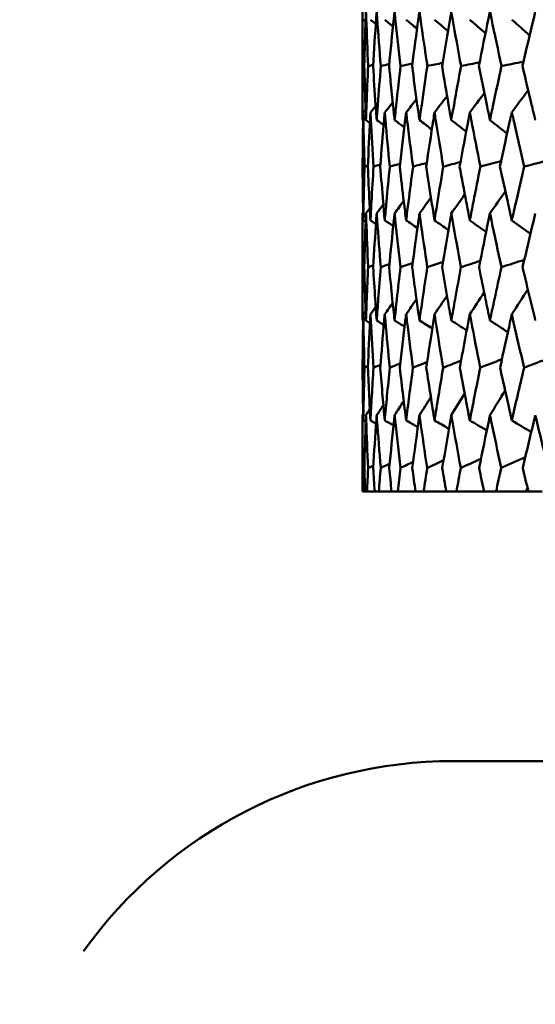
# Model space of a CAD drawing. Header units: millimetres. Extents: x 622 to 2742, y 42 to 2031.
# Tile 47 of 85: x 849 to 855, y 270 to 281. Entities that reach past the tile are written whole.
import ezdxf

# ---------------------------------------------------------------- set-up
doc = ezdxf.new("R2010")
doc.units = ezdxf.units.MM
doc.header["$LTSCALE"] = 10
doc.layers.add('Widoczne (ISO)', color=7, linetype='Continuous', lineweight=50)

msp = doc.modelspace()

# ---------------------------------------------------------------- linework, layer by layer
at = {"layer": 'Widoczne (ISO)'}
for p, q in [((852.824, 279.469), (852.824, 280.663)), ((852.845, 280.069), (852.827, 280.065)), ((852.824, 277.263), (852.824, 278.442)), ((852.824, 275.38), (852.824, 276.22)), ((852.824, 275.38), (852.825, 275.38)), ((852.853, 275.38), (852.825, 275.38)), ((852.853, 275.38), (852.876, 275.38)), ((852.96, 275.38), (852.876, 275.38)), ((852.96, 275.38), (853.005, 275.38)), ((853.146, 275.38), (853.005, 275.38)), ((853.146, 275.38), (853.213, 275.38)), ((853.409, 275.38), (853.213, 275.38)), ((853.409, 275.38), (853.498, 275.38)), ((853.748, 275.38), (853.498, 275.38)), ((853.748, 275.38), (853.86, 275.38)), ((854.163, 275.38), (853.86, 275.38)), ((854.163, 275.38), (854.296, 275.38)), ((854.622, 275.38), (854.296, 275.38)), ((854.652, 275.38), (854.622, 275.38)), ((854.652, 275.38), (854.805, 275.38)), ((891.824, 272.412), (853.825, 272.412))]:
    msp.add_line(p, q, dxfattribs=at)
msp.add_circle((872.824, 312.412), 50, dxfattribs=at)
msp.add_arc((853.824, 267.412), 5, 90, 144.4561, dxfattribs=at)
for points, knots in [([(852.827, 280.065), (852.825, 280.239), (852.825, 280.413), (852.824, 280.612), (852.824, 280.638), (852.824, 280.663)], [0.01556037, 0.01556037, 0.01556037, 0.01556037, 0.07555527, 0.07555527, 0.08428623, 0.08428623, 0.08428623, 0.08428623]), ([(852.864, 280.663), (852.863, 280.638), (852.862, 280.612), (852.855, 280.413), (852.85, 280.239), (852.845, 280.065)], [0.06686277, 0.06686277, 0.06686277, 0.06686277, 0.07557848, 0.07557848, 0.13558897, 0.13558897, 0.13558897, 0.13558897]), ([(852.888, 280.065), (852.88, 280.239), (852.873, 280.413), (852.866, 280.612), (852.865, 280.638), (852.864, 280.663)], [0.01556037, 0.01556037, 0.01556037, 0.01556037, 0.07555527, 0.07555527, 0.08428623, 0.08428623, 0.08428623, 0.08428623]), ([(852.982, 280.663), (852.98, 280.638), (852.978, 280.612), (852.964, 280.413), (852.953, 280.239), (852.942, 280.065)], [0.06686277, 0.06686277, 0.06686277, 0.06686277, 0.07557848, 0.07557848, 0.13558897, 0.13558897, 0.13558897, 0.13558897]), ([(853.027, 280.065), (853.013, 280.239), (853, 280.413), (852.986, 280.612), (852.984, 280.638), (852.982, 280.663)], [0.01556037, 0.01556037, 0.01556037, 0.01556037, 0.07555527, 0.07555527, 0.08428623, 0.08428623, 0.08428623, 0.08428623]), ([(853.179, 280.663), (853.176, 280.638), (853.173, 280.612), (853.152, 280.413), (853.135, 280.239), (853.118, 280.065)], [0.06686277, 0.06686277, 0.06686277, 0.06686277, 0.07557848, 0.07557848, 0.13558897, 0.13558897, 0.13558897, 0.13558897]), ([(853.245, 280.065), (853.225, 280.239), (853.205, 280.413), (853.184, 280.612), (853.181, 280.638), (853.179, 280.663)], [0.01556037, 0.01556037, 0.01556037, 0.01556037, 0.07555527, 0.07555527, 0.08428623, 0.08428623, 0.08428623, 0.08428623]), ([(853.453, 280.663), (853.449, 280.638), (853.445, 280.612), (853.418, 280.413), (853.394, 280.239), (853.371, 280.065)], [0.06686277, 0.06686277, 0.06686277, 0.06686277, 0.07557848, 0.07557848, 0.13558897, 0.13558897, 0.13558897, 0.13558897]), ([(853.54, 280.065), (853.513, 280.239), (853.488, 280.413), (853.46, 280.612), (853.456, 280.638), (853.453, 280.663)], [0.01556037, 0.01556037, 0.01556037, 0.01556037, 0.07555527, 0.07555527, 0.08428623, 0.08428623, 0.08428623, 0.08428623]), ([(853.803, 280.663), (853.799, 280.638), (853.794, 280.612), (853.76, 280.413), (853.73, 280.239), (853.701, 280.065)], [0.06686277, 0.06686277, 0.06686277, 0.06686277, 0.07557848, 0.07557848, 0.13558897, 0.13558897, 0.13558897, 0.13558897]), ([(853.911, 280.065), (853.878, 280.239), (853.847, 280.413), (853.812, 280.612), (853.808, 280.638), (853.803, 280.663)], [0.01556037, 0.01556037, 0.01556037, 0.01556037, 0.07555527, 0.07555527, 0.08428623, 0.08428623, 0.08428623, 0.08428623]), ([(854.229, 280.663), (854.223, 280.638), (854.218, 280.612), (854.177, 280.413), (854.141, 280.239), (854.107, 280.065)], [0.06686277, 0.06686277, 0.06686277, 0.06686277, 0.07557848, 0.07557848, 0.13558897, 0.13558897, 0.13558897, 0.13558897]), ([(854.356, 280.065), (854.318, 280.239), (854.281, 280.413), (854.239, 280.612), (854.234, 280.638), (854.229, 280.663)], [0.01556037, 0.01556037, 0.01556037, 0.01556037, 0.07555527, 0.07555527, 0.08428623, 0.08428623, 0.08428623, 0.08428623]), ([(854.728, 280.663), (854.722, 280.638), (854.716, 280.612), (854.668, 280.413), (854.627, 280.239), (854.586, 280.065)], [0.06686277, 0.06686277, 0.06686277, 0.06686277, 0.07557848, 0.07557848, 0.13558897, 0.13558897, 0.13558897, 0.13558897]), ([(852.824, 279.469), (852.824, 279.526), (852.824, 279.582), (852.825, 279.781), (852.826, 279.923), (852.827, 280.065)], [0.04208868, 0.04208868, 0.04208868, 0.04208868, 0.06158988, 0.06158988, 0.11059803, 0.11059803, 0.11059803, 0.11059803]), ([(852.845, 280.065), (852.849, 279.923), (852.853, 279.781), (852.86, 279.582), (852.862, 279.526), (852.864, 279.469)], [0.01259731, 0.01259731, 0.01259731, 0.01259731, 0.06159863, 0.06159863, 0.08110666, 0.08110666, 0.08110666, 0.08110666]), ([(852.864, 279.469), (852.866, 279.526), (852.868, 279.582), (852.875, 279.781), (852.881, 279.923), (852.888, 280.065)], [0.04208868, 0.04208868, 0.04208868, 0.04208868, 0.06158988, 0.06158988, 0.11059803, 0.11059803, 0.11059803, 0.11059803]), ([(852.942, 280.065), (852.951, 279.923), (852.96, 279.781), (852.974, 279.582), (852.978, 279.526), (852.982, 279.469)], [0.01259731, 0.01259731, 0.01259731, 0.01259731, 0.06159863, 0.06159863, 0.08110666, 0.08110666, 0.08110666, 0.08110666]), ([(852.982, 279.469), (852.986, 279.526), (852.99, 279.582), (853.005, 279.781), (853.016, 279.923), (853.027, 280.065)], [0.04208868, 0.04208868, 0.04208868, 0.04208868, 0.06158988, 0.06158988, 0.11059803, 0.11059803, 0.11059803, 0.11059803]), ([(853.118, 280.065), (853.132, 279.923), (853.146, 279.781), (853.167, 279.582), (853.172, 279.526), (853.179, 279.469)], [0.01259731, 0.01259731, 0.01259731, 0.01259731, 0.06159863, 0.06159863, 0.08110666, 0.08110666, 0.08110666, 0.08110666]), ([(853.179, 279.469), (853.185, 279.526), (853.191, 279.582), (853.212, 279.781), (853.228, 279.923), (853.245, 280.065)], [0.04208868, 0.04208868, 0.04208868, 0.04208868, 0.06158988, 0.06158988, 0.11059803, 0.11059803, 0.11059803, 0.11059803]), ([(853.371, 280.065), (853.39, 279.923), (853.409, 279.781), (853.437, 279.582), (853.445, 279.526), (853.453, 279.469)], [0.01259731, 0.01259731, 0.01259731, 0.01259731, 0.06159863, 0.06159863, 0.08110666, 0.08110666, 0.08110666, 0.08110666]), ([(853.453, 279.469), (853.461, 279.526), (853.469, 279.582), (853.497, 279.781), (853.518, 279.923), (853.54, 280.065)], [0.04208868, 0.04208868, 0.04208868, 0.04208868, 0.06158988, 0.06158988, 0.11059803, 0.11059803, 0.11059803, 0.11059803]), ([(853.701, 280.065), (853.725, 279.923), (853.749, 279.781), (853.783, 279.582), (853.793, 279.526), (853.803, 279.469)], [0.01259731, 0.01259731, 0.01259731, 0.01259731, 0.06159863, 0.06159863, 0.08110666, 0.08110666, 0.08110666, 0.08110666]), ([(853.803, 279.469), (853.813, 279.526), (853.823, 279.582), (853.858, 279.781), (853.884, 279.923), (853.911, 280.065)], [0.04208868, 0.04208868, 0.04208868, 0.04208868, 0.06158988, 0.06158988, 0.11059803, 0.11059803, 0.11059803, 0.11059803]), ([(854.107, 280.065), (854.135, 279.923), (854.164, 279.781), (854.205, 279.582), (854.217, 279.526), (854.229, 279.469)], [0.01259731, 0.01259731, 0.01259731, 0.01259731, 0.06159863, 0.06159863, 0.08110666, 0.08110666, 0.08110666, 0.08110666]), ([(854.229, 279.469), (854.241, 279.526), (854.252, 279.582), (854.295, 279.781), (854.325, 279.923), (854.356, 280.065)], [0.04208868, 0.04208868, 0.04208868, 0.04208868, 0.06158988, 0.06158988, 0.11059803, 0.11059803, 0.11059803, 0.11059803]), ([(854.586, 280.065), (854.619, 279.923), (854.653, 279.781), (854.7, 279.582), (854.714, 279.526), (854.728, 279.469)], [0.01259731, 0.01259731, 0.01259731, 0.01259731, 0.06159863, 0.06159863, 0.08110666, 0.08110666, 0.08110666, 0.08110666]), ([(852.834, 279.553), (852.834, 279.528), (852.833, 279.502), (852.83, 279.304), (852.828, 279.13), (852.826, 278.957)], [0.07138254, 0.07138254, 0.07138254, 0.07138254, 0.08018544, 0.08018544, 0.13983561, 0.13983561, 0.13983561, 0.13983561]), ([(852.848, 278.957), (852.843, 279.13), (852.839, 279.303), (852.835, 279.502), (852.835, 279.528), (852.834, 279.553)], [0.02053386, 0.02053386, 0.02053386, 0.02053386, 0.08016461, 0.08016461, 0.08898694, 0.08898694, 0.08898694, 0.08898694]), ([(852.913, 279.553), (852.912, 279.528), (852.91, 279.502), (852.9, 279.304), (852.892, 279.13), (852.884, 278.957)], [0.07138254, 0.07138254, 0.07138254, 0.07138254, 0.08018544, 0.08018544, 0.13983561, 0.13983561, 0.13983561, 0.13983561]), ([(852.948, 278.957), (852.937, 279.13), (852.927, 279.303), (852.916, 279.502), (852.914, 279.528), (852.913, 279.553)], [0.02053386, 0.02053386, 0.02053386, 0.02053386, 0.08016461, 0.08016461, 0.08898694, 0.08898694, 0.08898694, 0.08898694]), ([(853.07, 279.553), (853.068, 279.528), (853.066, 279.502), (853.049, 279.304), (853.034, 279.13), (853.021, 278.957)], [0.07138254, 0.07138254, 0.07138254, 0.07138254, 0.08018544, 0.08018544, 0.13983561, 0.13983561, 0.13983561, 0.13983561]), ([(853.126, 278.957), (853.109, 279.13), (853.093, 279.303), (853.075, 279.502), (853.073, 279.528), (853.07, 279.553)], [0.02053386, 0.02053386, 0.02053386, 0.02053386, 0.08016461, 0.08016461, 0.08898694, 0.08898694, 0.08898694, 0.08898694]), ([(853.306, 279.553), (853.303, 279.528), (853.3, 279.502), (853.275, 279.304), (853.255, 279.13), (853.235, 278.957)], [0.07138254, 0.07138254, 0.07138254, 0.07138254, 0.08018544, 0.08018544, 0.13983561, 0.13983561, 0.13983561, 0.13983561]), ([(853.382, 278.957), (853.359, 279.13), (853.337, 279.303), (853.312, 279.502), (853.309, 279.528), (853.306, 279.553)], [0.02053386, 0.02053386, 0.02053386, 0.02053386, 0.08016461, 0.08016461, 0.08898694, 0.08898694, 0.08898694, 0.08898694]), ([(853.618, 279.553), (853.614, 279.528), (853.61, 279.502), (853.579, 279.304), (853.553, 279.13), (853.527, 278.957)], [0.07138254, 0.07138254, 0.07138254, 0.07138254, 0.08018544, 0.08018544, 0.13983561, 0.13983561, 0.13983561, 0.13983561]), ([(853.715, 278.957), (853.686, 279.13), (853.658, 279.303), (853.626, 279.502), (853.622, 279.528), (853.618, 279.553)], [0.02053386, 0.02053386, 0.02053386, 0.02053386, 0.08016461, 0.08016461, 0.08898694, 0.08898694, 0.08898694, 0.08898694]), ([(854.007, 279.553), (854.002, 279.528), (853.997, 279.502), (853.959, 279.304), (853.927, 279.13), (853.895, 278.957)], [0.07138254, 0.07138254, 0.07138254, 0.07138254, 0.08018544, 0.08018544, 0.13983561, 0.13983561, 0.13983561, 0.13983561]), ([(854.123, 278.957), (854.089, 279.13), (854.055, 279.303), (854.016, 279.502), (854.012, 279.528), (854.007, 279.553)], [0.02053386, 0.02053386, 0.02053386, 0.02053386, 0.08016461, 0.08016461, 0.08898694, 0.08898694, 0.08898694, 0.08898694]), ([(854.469, 279.553), (854.463, 279.528), (854.458, 279.502), (854.413, 279.304), (854.375, 279.13), (854.338, 278.957)], [0.07138254, 0.07138254, 0.07138254, 0.07138254, 0.08018544, 0.08018544, 0.13983561, 0.13983561, 0.13983561, 0.13983561]), ([(854.606, 278.957), (854.565, 279.13), (854.526, 279.303), (854.481, 279.502), (854.475, 279.528), (854.469, 279.553)], [0.02053386, 0.02053386, 0.02053386, 0.02053386, 0.08016461, 0.08016461, 0.08898694, 0.08898694, 0.08898694, 0.08898694]), ([(852.826, 278.957), (852.827, 278.828), (852.829, 278.698), (852.832, 278.501), (852.833, 278.433), (852.834, 278.365)], [0.01681985, 0.01681985, 0.01681985, 0.01681985, 0.06159108, 0.06159108, 0.08495433, 0.08495433, 0.08495433, 0.08495433]), ([(852.834, 278.365), (852.835, 278.433), (852.837, 278.501), (852.841, 278.698), (852.844, 278.828), (852.848, 278.957)], [0.03825175, 0.03825175, 0.03825175, 0.03825175, 0.06160817, 0.06160817, 0.10638617, 0.10638617, 0.10638617, 0.10638617]), ([(852.884, 278.957), (852.89, 278.828), (852.896, 278.698), (852.906, 278.501), (852.909, 278.433), (852.913, 278.365)], [0.01681985, 0.01681985, 0.01681985, 0.01681985, 0.06159108, 0.06159108, 0.08495433, 0.08495433, 0.08495433, 0.08495433]), ([(852.913, 278.365), (852.917, 278.433), (852.92, 278.501), (852.932, 278.698), (852.939, 278.828), (852.948, 278.957)], [0.03825175, 0.03825175, 0.03825175, 0.03825175, 0.06160817, 0.06160817, 0.10638617, 0.10638617, 0.10638617, 0.10638617]), ([(853.021, 278.957), (853.031, 278.828), (853.042, 278.698), (853.059, 278.501), (853.064, 278.433), (853.07, 278.365)], [0.01681985, 0.01681985, 0.01681985, 0.01681985, 0.06159108, 0.06159108, 0.08495433, 0.08495433, 0.08495433, 0.08495433]), ([(853.07, 278.365), (853.077, 278.433), (853.083, 278.501), (853.101, 278.698), (853.113, 278.828), (853.126, 278.957)], [0.03825175, 0.03825175, 0.03825175, 0.03825175, 0.06160817, 0.06160817, 0.10638617, 0.10638617, 0.10638617, 0.10638617]), ([(853.235, 278.957), (853.25, 278.828), (853.265, 278.698), (853.289, 278.501), (853.298, 278.433), (853.306, 278.365)], [0.01681985, 0.01681985, 0.01681985, 0.01681985, 0.06159108, 0.06159108, 0.08495433, 0.08495433, 0.08495433, 0.08495433]), ([(853.306, 278.365), (853.314, 278.433), (853.323, 278.501), (853.348, 278.698), (853.365, 278.828), (853.382, 278.957)], [0.03825175, 0.03825175, 0.03825175, 0.03825175, 0.06160817, 0.06160817, 0.10638617, 0.10638617, 0.10638617, 0.10638617]), ([(853.527, 278.957), (853.546, 278.828), (853.566, 278.698), (853.597, 278.501), (853.608, 278.433), (853.618, 278.365)], [0.01681985, 0.01681985, 0.01681985, 0.01681985, 0.06159108, 0.06159108, 0.08495433, 0.08495433, 0.08495433, 0.08495433]), ([(853.618, 278.365), (853.629, 278.433), (853.64, 278.501), (853.672, 278.698), (853.693, 278.828), (853.715, 278.957)], [0.03825175, 0.03825175, 0.03825175, 0.03825175, 0.06160817, 0.06160817, 0.10638617, 0.10638617, 0.10638617, 0.10638617]), ([(853.895, 278.957), (853.919, 278.828), (853.943, 278.698), (853.981, 278.501), (853.994, 278.433), (854.007, 278.365)], [0.01681985, 0.01681985, 0.01681985, 0.01681985, 0.06159108, 0.06159108, 0.08495433, 0.08495433, 0.08495433, 0.08495433]), ([(854.007, 278.365), (854.02, 278.433), (854.033, 278.501), (854.072, 278.698), (854.097, 278.828), (854.123, 278.957)], [0.03825175, 0.03825175, 0.03825175, 0.03825175, 0.06160817, 0.06160817, 0.10638617, 0.10638617, 0.10638617, 0.10638617]), ([(854.338, 278.957), (854.366, 278.828), (854.395, 278.698), (854.439, 278.501), (854.454, 278.433), (854.469, 278.365)], [0.01681985, 0.01681985, 0.01681985, 0.01681985, 0.06159108, 0.06159108, 0.08495433, 0.08495433, 0.08495433, 0.08495433]), ([(854.469, 278.365), (854.484, 278.433), (854.5, 278.501), (854.545, 278.698), (854.575, 278.828), (854.606, 278.957)], [0.03825175, 0.03825175, 0.03825175, 0.03825175, 0.06160817, 0.06160817, 0.10638617, 0.10638617, 0.10638617, 0.10638617]), ([(852.827, 277.85), (852.825, 278.022), (852.825, 278.194), (852.824, 278.392), (852.824, 278.417), (852.824, 278.442)], [0.02530969, 0.02530969, 0.02530969, 0.02530969, 0.08465152, 0.08465152, 0.09334823, 0.09334823, 0.09334823, 0.09334823]), ([(852.864, 278.442), (852.863, 278.417), (852.862, 278.392), (852.855, 278.194), (852.85, 278.022), (852.845, 277.85)], [0.07597559, 0.07597559, 0.07597559, 0.07597559, 0.08464777, 0.08464777, 0.14401425, 0.14401425, 0.14401425, 0.14401425]), ([(852.888, 277.85), (852.88, 278.022), (852.873, 278.194), (852.866, 278.392), (852.865, 278.417), (852.864, 278.442)], [0.02530969, 0.02530969, 0.02530969, 0.02530969, 0.08465152, 0.08465152, 0.09334823, 0.09334823, 0.09334823, 0.09334823]), ([(852.982, 278.442), (852.98, 278.417), (852.978, 278.392), (852.965, 278.194), (852.953, 278.022), (852.943, 277.85)], [0.07597559, 0.07597559, 0.07597559, 0.07597559, 0.08464777, 0.08464777, 0.14401425, 0.14401425, 0.14401425, 0.14401425]), ([(853.027, 277.85), (853.013, 278.022), (853, 278.194), (852.986, 278.392), (852.984, 278.417), (852.982, 278.442)], [0.02530969, 0.02530969, 0.02530969, 0.02530969, 0.08465152, 0.08465152, 0.09334823, 0.09334823, 0.09334823, 0.09334823]), ([(853.179, 278.442), (853.176, 278.417), (853.173, 278.392), (853.153, 278.194), (853.135, 278.022), (853.119, 277.85)], [0.07597559, 0.07597559, 0.07597559, 0.07597559, 0.08464777, 0.08464777, 0.14401425, 0.14401425, 0.14401425, 0.14401425]), ([(853.244, 277.85), (853.224, 278.022), (853.205, 278.194), (853.184, 278.392), (853.181, 278.417), (853.179, 278.442)], [0.02530969, 0.02530969, 0.02530969, 0.02530969, 0.08465152, 0.08465152, 0.09334823, 0.09334823, 0.09334823, 0.09334823]), ([(853.453, 278.442), (853.449, 278.417), (853.446, 278.392), (853.418, 278.194), (853.395, 278.022), (853.372, 277.85)], [0.07597559, 0.07597559, 0.07597559, 0.07597559, 0.08464777, 0.08464777, 0.14401425, 0.14401425, 0.14401425, 0.14401425]), ([(853.539, 277.85), (853.513, 278.022), (853.488, 278.194), (853.46, 278.392), (853.456, 278.417), (853.453, 278.442)], [0.02530969, 0.02530969, 0.02530969, 0.02530969, 0.08465152, 0.08465152, 0.09334823, 0.09334823, 0.09334823, 0.09334823]), ([(853.803, 278.442), (853.799, 278.417), (853.794, 278.392), (853.76, 278.194), (853.731, 278.022), (853.702, 277.85)], [0.07597559, 0.07597559, 0.07597559, 0.07597559, 0.08464777, 0.08464777, 0.14401425, 0.14401425, 0.14401425, 0.14401425]), ([(853.909, 277.85), (853.878, 278.022), (853.847, 278.194), (853.812, 278.392), (853.808, 278.417), (853.803, 278.442)], [0.02530969, 0.02530969, 0.02530969, 0.02530969, 0.08465152, 0.08465152, 0.09334823, 0.09334823, 0.09334823, 0.09334823]), ([(854.229, 278.442), (854.223, 278.417), (854.218, 278.392), (854.177, 278.194), (854.142, 278.022), (854.108, 277.85)], [0.07597559, 0.07597559, 0.07597559, 0.07597559, 0.08464777, 0.08464777, 0.14401425, 0.14401425, 0.14401425, 0.14401425]), ([(854.355, 277.85), (854.317, 278.022), (854.281, 278.194), (854.239, 278.392), (854.234, 278.417), (854.229, 278.442)], [0.02530969, 0.02530969, 0.02530969, 0.02530969, 0.08465152, 0.08465152, 0.09334823, 0.09334823, 0.09334823, 0.09334823]), ([(854.728, 278.442), (854.722, 278.417), (854.716, 278.392), (854.668, 278.194), (854.628, 278.022), (854.588, 277.85)], [0.07597559, 0.07597559, 0.07597559, 0.07597559, 0.08464777, 0.08464777, 0.14401425, 0.14401425, 0.14401425, 0.14401425]), ([(852.824, 277.263), (852.824, 277.341), (852.824, 277.419), (852.825, 277.615), (852.826, 277.733), (852.827, 277.85)], [0.03448054, 0.03448054, 0.03448054, 0.03448054, 0.06157222, 0.06157222, 0.10209717, 0.10209717, 0.10209717, 0.10209717]), ([(852.845, 277.85), (852.849, 277.733), (852.852, 277.615), (852.858, 277.419), (852.861, 277.341), (852.864, 277.263)], [0.02104899, 0.02104899, 0.02104899, 0.02104899, 0.0615671, 0.0615671, 0.08866561, 0.08866561, 0.08866561, 0.08866561]), ([(852.864, 277.263), (852.867, 277.341), (852.869, 277.419), (852.877, 277.615), (852.882, 277.733), (852.888, 277.85)], [0.03448054, 0.03448054, 0.03448054, 0.03448054, 0.06157222, 0.06157222, 0.10209717, 0.10209717, 0.10209717, 0.10209717]), ([(852.943, 277.85), (852.95, 277.733), (852.958, 277.615), (852.971, 277.419), (852.976, 277.341), (852.982, 277.263)], [0.02104899, 0.02104899, 0.02104899, 0.02104899, 0.0615671, 0.0615671, 0.08866561, 0.08866561, 0.08866561, 0.08866561]), ([(852.982, 277.263), (852.988, 277.341), (852.993, 277.419), (853.008, 277.615), (853.017, 277.733), (853.027, 277.85)], [0.03448054, 0.03448054, 0.03448054, 0.03448054, 0.06157222, 0.06157222, 0.10209717, 0.10209717, 0.10209717, 0.10209717]), ([(853.119, 277.85), (853.13, 277.733), (853.142, 277.615), (853.162, 277.419), (853.17, 277.341), (853.179, 277.263)], [0.02104899, 0.02104899, 0.02104899, 0.02104899, 0.0615671, 0.0615671, 0.08866561, 0.08866561, 0.08866561, 0.08866561]), ([(853.179, 277.263), (853.187, 277.341), (853.195, 277.419), (853.217, 277.615), (853.23, 277.733), (853.244, 277.85)], [0.03448054, 0.03448054, 0.03448054, 0.03448054, 0.06157222, 0.06157222, 0.10209717, 0.10209717, 0.10209717, 0.10209717]), ([(853.372, 277.85), (853.388, 277.733), (853.403, 277.615), (853.43, 277.419), (853.441, 277.341), (853.453, 277.263)], [0.02104899, 0.02104899, 0.02104899, 0.02104899, 0.0615671, 0.0615671, 0.08866561, 0.08866561, 0.08866561, 0.08866561]), ([(853.453, 277.263), (853.464, 277.341), (853.475, 277.419), (853.503, 277.615), (853.521, 277.733), (853.539, 277.85)], [0.03448054, 0.03448054, 0.03448054, 0.03448054, 0.06157222, 0.06157222, 0.10209717, 0.10209717, 0.10209717, 0.10209717]), ([(853.702, 277.85), (853.722, 277.733), (853.742, 277.615), (853.776, 277.419), (853.789, 277.341), (853.803, 277.263)], [0.02104899, 0.02104899, 0.02104899, 0.02104899, 0.0615671, 0.0615671, 0.08866561, 0.08866561, 0.08866561, 0.08866561]), ([(853.803, 277.263), (853.817, 277.341), (853.831, 277.419), (853.866, 277.615), (853.888, 277.733), (853.909, 277.85)], [0.03448054, 0.03448054, 0.03448054, 0.03448054, 0.06157222, 0.06157222, 0.10209717, 0.10209717, 0.10209717, 0.10209717]), ([(854.108, 277.85), (854.132, 277.733), (854.156, 277.615), (854.196, 277.419), (854.212, 277.341), (854.229, 277.263)], [0.02104899, 0.02104899, 0.02104899, 0.02104899, 0.0615671, 0.0615671, 0.08866561, 0.08866561, 0.08866561, 0.08866561]), ([(854.229, 277.263), (854.245, 277.341), (854.262, 277.419), (854.304, 277.615), (854.329, 277.733), (854.355, 277.85)], [0.03448054, 0.03448054, 0.03448054, 0.03448054, 0.06157222, 0.06157222, 0.10209717, 0.10209717, 0.10209717, 0.10209717]), ([(854.588, 277.85), (854.615, 277.733), (854.643, 277.615), (854.69, 277.419), (854.709, 277.341), (854.728, 277.263)], [0.02104899, 0.02104899, 0.02104899, 0.02104899, 0.0615671, 0.0615671, 0.08866561, 0.08866561, 0.08866561, 0.08866561]), ([(852.834, 277.331), (852.834, 277.307), (852.833, 277.282), (852.83, 277.087), (852.828, 276.915), (852.826, 276.743)], [0.0806421, 0.0806421, 0.0806421, 0.0806421, 0.08897282, 0.08897282, 0.14811965, 0.14811965, 0.14811965, 0.14811965]), ([(852.847, 276.743), (852.843, 276.915), (852.839, 277.087), (852.835, 277.282), (852.835, 277.307), (852.834, 277.331)], [0.02983351, 0.02983351, 0.02983351, 0.02983351, 0.0889495, 0.0889495, 0.09731113, 0.09731113, 0.09731113, 0.09731113]), ([(852.913, 277.331), (852.912, 277.307), (852.91, 277.282), (852.9, 277.087), (852.892, 276.915), (852.885, 276.743)], [0.0806421, 0.0806421, 0.0806421, 0.0806421, 0.08897282, 0.08897282, 0.14811965, 0.14811965, 0.14811965, 0.14811965]), ([(852.947, 276.743), (852.936, 276.915), (852.926, 277.087), (852.916, 277.282), (852.914, 277.307), (852.913, 277.331)], [0.02983351, 0.02983351, 0.02983351, 0.02983351, 0.0889495, 0.0889495, 0.09731113, 0.09731113, 0.09731113, 0.09731113]), ([(853.07, 277.331), (853.068, 277.307), (853.066, 277.282), (853.049, 277.087), (853.035, 276.915), (853.021, 276.743)], [0.0806421, 0.0806421, 0.0806421, 0.0806421, 0.08897282, 0.08897282, 0.14811965, 0.14811965, 0.14811965, 0.14811965]), ([(853.125, 276.743), (853.108, 276.915), (853.092, 277.087), (853.075, 277.282), (853.073, 277.307), (853.07, 277.331)], [0.02983351, 0.02983351, 0.02983351, 0.02983351, 0.0889495, 0.0889495, 0.09731113, 0.09731113, 0.09731113, 0.09731113]), ([(853.306, 277.331), (853.303, 277.307), (853.3, 277.282), (853.276, 277.087), (853.256, 276.915), (853.236, 276.743)], [0.0806421, 0.0806421, 0.0806421, 0.0806421, 0.08897282, 0.08897282, 0.14811965, 0.14811965, 0.14811965, 0.14811965]), ([(853.381, 276.743), (853.358, 276.915), (853.336, 277.087), (853.312, 277.282), (853.309, 277.307), (853.306, 277.331)], [0.02983351, 0.02983351, 0.02983351, 0.02983351, 0.0889495, 0.0889495, 0.09731113, 0.09731113, 0.09731113, 0.09731113]), ([(853.618, 277.331), (853.615, 277.307), (853.611, 277.282), (853.58, 277.087), (853.554, 276.915), (853.528, 276.743)], [0.0806421, 0.0806421, 0.0806421, 0.0806421, 0.08897282, 0.08897282, 0.14811965, 0.14811965, 0.14811965, 0.14811965]), ([(853.714, 276.743), (853.685, 276.915), (853.657, 277.087), (853.626, 277.282), (853.622, 277.307), (853.618, 277.331)], [0.02983351, 0.02983351, 0.02983351, 0.02983351, 0.0889495, 0.0889495, 0.09731113, 0.09731113, 0.09731113, 0.09731113]), ([(854.007, 277.331), (854.002, 277.307), (853.997, 277.282), (853.96, 277.087), (853.928, 276.915), (853.897, 276.743)], [0.0806421, 0.0806421, 0.0806421, 0.0806421, 0.08897282, 0.08897282, 0.14811965, 0.14811965, 0.14811965, 0.14811965]), ([(854.122, 276.743), (854.087, 276.915), (854.054, 277.087), (854.016, 277.282), (854.011, 277.307), (854.007, 277.331)], [0.02983351, 0.02983351, 0.02983351, 0.02983351, 0.0889495, 0.0889495, 0.09731113, 0.09731113, 0.09731113, 0.09731113]), ([(854.469, 277.331), (854.464, 277.307), (854.458, 277.282), (854.415, 277.087), (854.377, 276.915), (854.34, 276.743)], [0.0806421, 0.0806421, 0.0806421, 0.0806421, 0.08897282, 0.08897282, 0.14811965, 0.14811965, 0.14811965, 0.14811965]), ([(854.604, 276.743), (854.564, 276.915), (854.524, 277.087), (854.48, 277.282), (854.475, 277.307), (854.469, 277.331)], [0.02983351, 0.02983351, 0.02983351, 0.02983351, 0.0889495, 0.0889495, 0.09731113, 0.09731113, 0.09731113, 0.09731113]), ([(852.826, 276.743), (852.827, 276.639), (852.828, 276.534), (852.831, 276.34), (852.833, 276.251), (852.834, 276.162)], [0.02528165, 0.02528165, 0.02528165, 0.02528165, 0.06150593, 0.06150593, 0.09223152, 0.09223152, 0.09223152, 0.09223152]), ([(852.834, 276.162), (852.836, 276.251), (852.838, 276.34), (852.842, 276.534), (852.844, 276.639), (852.847, 276.743)], [0.03078053, 0.03078053, 0.03078053, 0.03078053, 0.06149921, 0.06149921, 0.09773041, 0.09773041, 0.09773041, 0.09773041]), ([(852.885, 276.743), (852.889, 276.639), (852.894, 276.534), (852.904, 276.34), (852.908, 276.251), (852.913, 276.162)], [0.02528165, 0.02528165, 0.02528165, 0.02528165, 0.06150593, 0.06150593, 0.09223152, 0.09223152, 0.09223152, 0.09223152]), ([(852.913, 276.162), (852.918, 276.251), (852.923, 276.34), (852.934, 276.534), (852.94, 276.639), (852.947, 276.743)], [0.03078053, 0.03078053, 0.03078053, 0.03078053, 0.06149921, 0.06149921, 0.09773041, 0.09773041, 0.09773041, 0.09773041]), ([(853.021, 276.743), (853.03, 276.639), (853.038, 276.534), (853.055, 276.34), (853.063, 276.251), (853.07, 276.162)], [0.02528165, 0.02528165, 0.02528165, 0.02528165, 0.06150593, 0.06150593, 0.09223152, 0.09223152, 0.09223152, 0.09223152]), ([(853.07, 276.162), (853.078, 276.251), (853.087, 276.34), (853.105, 276.534), (853.115, 276.639), (853.125, 276.743)], [0.03078053, 0.03078053, 0.03078053, 0.03078053, 0.06149921, 0.06149921, 0.09773041, 0.09773041, 0.09773041, 0.09773041]), ([(853.236, 276.743), (853.248, 276.639), (853.261, 276.534), (853.284, 276.34), (853.295, 276.251), (853.306, 276.162)], [0.02528165, 0.02528165, 0.02528165, 0.02528165, 0.06150593, 0.06150593, 0.09223152, 0.09223152, 0.09223152, 0.09223152]), ([(853.306, 276.162), (853.317, 276.251), (853.328, 276.34), (853.353, 276.534), (853.367, 276.639), (853.381, 276.743)], [0.03078053, 0.03078053, 0.03078053, 0.03078053, 0.06149921, 0.06149921, 0.09773041, 0.09773041, 0.09773041, 0.09773041]), ([(853.528, 276.743), (853.544, 276.639), (853.56, 276.534), (853.59, 276.34), (853.604, 276.251), (853.618, 276.162)], [0.02528165, 0.02528165, 0.02528165, 0.02528165, 0.06150593, 0.06150593, 0.09223152, 0.09223152, 0.09223152, 0.09223152]), ([(853.618, 276.162), (853.633, 276.251), (853.647, 276.34), (853.679, 276.534), (853.696, 276.639), (853.714, 276.743)], [0.03078053, 0.03078053, 0.03078053, 0.03078053, 0.06149921, 0.06149921, 0.09773041, 0.09773041, 0.09773041, 0.09773041]), ([(853.897, 276.743), (853.916, 276.639), (853.936, 276.534), (853.972, 276.34), (853.989, 276.251), (854.007, 276.162)], [0.02528165, 0.02528165, 0.02528165, 0.02528165, 0.06150593, 0.06150593, 0.09223152, 0.09223152, 0.09223152, 0.09223152]), ([(854.007, 276.162), (854.024, 276.251), (854.041, 276.34), (854.08, 276.534), (854.101, 276.639), (854.122, 276.743)], [0.03078053, 0.03078053, 0.03078053, 0.03078053, 0.06149921, 0.06149921, 0.09773041, 0.09773041, 0.09773041, 0.09773041]), ([(854.34, 276.743), (854.363, 276.639), (854.386, 276.534), (854.429, 276.34), (854.449, 276.251), (854.469, 276.162)], [0.02528165, 0.02528165, 0.02528165, 0.02528165, 0.06150593, 0.06150593, 0.09223152, 0.09223152, 0.09223152, 0.09223152]), ([(854.469, 276.162), (854.489, 276.251), (854.51, 276.34), (854.554, 276.534), (854.579, 276.639), (854.604, 276.743)], [0.03078053, 0.03078053, 0.03078053, 0.03078053, 0.06149921, 0.06149921, 0.09773041, 0.09773041, 0.09773041, 0.09773041]), ([(852.827, 275.639), (852.825, 275.816), (852.824, 275.993), (852.824, 276.187), (852.824, 276.203), (852.824, 276.22)], [0.0297954, 0.0297954, 0.0297954, 0.0297954, 0.09092493, 0.09092493, 0.09655955, 0.09655955, 0.09655955, 0.09655955]), ([(852.864, 276.22), (852.863, 276.204), (852.863, 276.187), (852.856, 275.994), (852.85, 275.816), (852.846, 275.639)], [0.0853813, 0.0853813, 0.0853813, 0.0853813, 0.09097809, 0.09097809, 0.15214536, 0.15214536, 0.15214536, 0.15214536]), ([(852.887, 275.639), (852.879, 275.816), (852.872, 275.993), (852.865, 276.187), (852.864, 276.203), (852.864, 276.22)], [0.0297954, 0.0297954, 0.0297954, 0.0297954, 0.09092493, 0.09092493, 0.09655955, 0.09655955, 0.09655955, 0.09655955]), ([(852.982, 276.22), (852.981, 276.204), (852.98, 276.187), (852.966, 275.994), (852.954, 275.816), (852.943, 275.639)], [0.0853813, 0.0853813, 0.0853813, 0.0853813, 0.09097809, 0.09097809, 0.15214536, 0.15214536, 0.15214536, 0.15214536]), ([(853.026, 275.639), (853.012, 275.816), (852.998, 275.993), (852.984, 276.187), (852.983, 276.203), (852.982, 276.22)], [0.0297954, 0.0297954, 0.0297954, 0.0297954, 0.09092493, 0.09092493, 0.09655955, 0.09655955, 0.09655955, 0.09655955]), ([(853.179, 276.22), (853.177, 276.204), (853.175, 276.187), (853.155, 275.994), (853.137, 275.816), (853.12, 275.639)], [0.0853813, 0.0853813, 0.0853813, 0.0853813, 0.09097809, 0.09097809, 0.15214536, 0.15214536, 0.15214536, 0.15214536]), ([(853.243, 275.639), (853.222, 275.816), (853.203, 275.993), (853.182, 276.187), (853.18, 276.203), (853.179, 276.22)], [0.0297954, 0.0297954, 0.0297954, 0.0297954, 0.09092493, 0.09092493, 0.09655955, 0.09655955, 0.09655955, 0.09655955]), ([(853.453, 276.22), (853.45, 276.204), (853.448, 276.187), (853.421, 275.994), (853.397, 275.816), (853.373, 275.639)], [0.0853813, 0.0853813, 0.0853813, 0.0853813, 0.09097809, 0.09097809, 0.15214536, 0.15214536, 0.15214536, 0.15214536]), ([(853.537, 275.639), (853.51, 275.816), (853.485, 275.993), (853.457, 276.187), (853.455, 276.203), (853.453, 276.22)], [0.0297954, 0.0297954, 0.0297954, 0.0297954, 0.09092493, 0.09092493, 0.09655955, 0.09655955, 0.09655955, 0.09655955]), ([(853.803, 276.22), (853.8, 276.204), (853.797, 276.187), (853.764, 275.994), (853.734, 275.816), (853.704, 275.639)], [0.0853813, 0.0853813, 0.0853813, 0.0853813, 0.09097809, 0.09097809, 0.15214536, 0.15214536, 0.15214536, 0.15214536]), ([(853.907, 275.639), (853.875, 275.816), (853.843, 275.993), (853.809, 276.187), (853.806, 276.203), (853.803, 276.22)], [0.0297954, 0.0297954, 0.0297954, 0.0297954, 0.09092493, 0.09092493, 0.09655955, 0.09655955, 0.09655955, 0.09655955]), ([(854.229, 276.22), (854.225, 276.204), (854.222, 276.187), (854.182, 275.994), (854.146, 275.816), (854.11, 275.639)], [0.0853813, 0.0853813, 0.0853813, 0.0853813, 0.09097809, 0.09097809, 0.15214536, 0.15214536, 0.15214536, 0.15214536]), ([(854.352, 275.639), (854.314, 275.816), (854.276, 275.993), (854.236, 276.187), (854.232, 276.203), (854.229, 276.22)], [0.0297954, 0.0297954, 0.0297954, 0.0297954, 0.09092493, 0.09092493, 0.09655955, 0.09655955, 0.09655955, 0.09655955]), ([(854.728, 276.22), (854.724, 276.204), (854.72, 276.187), (854.673, 275.994), (854.631, 275.816), (854.59, 275.639)], [0.0853813, 0.0853813, 0.0853813, 0.0853813, 0.09097809, 0.09097809, 0.15214536, 0.15214536, 0.15214536, 0.15214536]), ([(854.87, 275.639), (854.826, 275.816), (854.782, 275.993), (854.736, 276.187), (854.732, 276.203), (854.728, 276.22)], [0.0297954, 0.0297954, 0.0297954, 0.0297954, 0.09092493, 0.09092493, 0.09655955, 0.09655955, 0.09655955, 0.09655955]), ([(852.825, 275.38), (852.826, 275.465), (852.826, 275.551), (852.827, 275.638), (852.827, 275.638), (852.827, 275.639)], [0, 0, 0, 0, 0.02969567, 0.02969567, 0.02988021, 0.02988021, 0.02988021, 0.02988021]), ([(852.846, 275.639), (852.846, 275.638), (852.846, 275.638), (852.848, 275.551), (852.851, 275.465), (852.853, 275.38)], [0.02951568, 0.02951568, 0.02951568, 0.02951568, 0.02969929, 0.02969929, 0.05939589, 0.05939589, 0.05939589, 0.05939589]), ([(852.876, 275.38), (852.879, 275.465), (852.883, 275.551), (852.887, 275.638), (852.887, 275.638), (852.887, 275.639)], [0, 0, 0, 0, 0.02969567, 0.02969567, 0.02988021, 0.02988021, 0.02988021, 0.02988021]), ([(852.943, 275.639), (852.943, 275.638), (852.943, 275.638), (852.949, 275.551), (852.954, 275.465), (852.96, 275.38)], [0.02951568, 0.02951568, 0.02951568, 0.02951568, 0.02969929, 0.02969929, 0.05939589, 0.05939589, 0.05939589, 0.05939589]), ([(853.005, 275.38), (853.012, 275.465), (853.019, 275.551), (853.026, 275.638), (853.026, 275.638), (853.026, 275.639)], [0, 0, 0, 0, 0.02969567, 0.02969567, 0.02988021, 0.02988021, 0.02988021, 0.02988021]), ([(853.12, 275.639), (853.12, 275.638), (853.12, 275.638), (853.128, 275.551), (853.137, 275.465), (853.146, 275.38)], [0.02951568, 0.02951568, 0.02951568, 0.02951568, 0.02969929, 0.02969929, 0.05939589, 0.05939589, 0.05939589, 0.05939589]), ([(853.213, 275.38), (853.223, 275.465), (853.233, 275.551), (853.243, 275.638), (853.243, 275.638), (853.243, 275.639)], [0, 0, 0, 0, 0.02969567, 0.02969567, 0.02988021, 0.02988021, 0.02988021, 0.02988021]), ([(853.373, 275.639), (853.373, 275.638), (853.374, 275.638), (853.385, 275.551), (853.397, 275.465), (853.409, 275.38)], [0.02951568, 0.02951568, 0.02951568, 0.02951568, 0.02969929, 0.02969929, 0.05939589, 0.05939589, 0.05939589, 0.05939589]), ([(853.498, 275.38), (853.511, 275.465), (853.524, 275.551), (853.537, 275.638), (853.537, 275.638), (853.537, 275.639)], [0, 0, 0, 0, 0.02969567, 0.02969567, 0.02988021, 0.02988021, 0.02988021, 0.02988021]), ([(853.704, 275.639), (853.704, 275.638), (853.704, 275.638), (853.719, 275.551), (853.733, 275.465), (853.748, 275.38)], [0.02951568, 0.02951568, 0.02951568, 0.02951568, 0.02969929, 0.02969929, 0.05939589, 0.05939589, 0.05939589, 0.05939589]), ([(853.86, 275.38), (853.875, 275.465), (853.891, 275.551), (853.907, 275.638), (853.907, 275.638), (853.907, 275.639)], [0, 0, 0, 0, 0.02969567, 0.02969567, 0.02988021, 0.02988021, 0.02988021, 0.02988021]), ([(854.11, 275.639), (854.11, 275.638), (854.11, 275.638), (854.128, 275.551), (854.145, 275.465), (854.163, 275.38)], [0.02951568, 0.02951568, 0.02951568, 0.02951568, 0.02969929, 0.02969929, 0.05939589, 0.05939589, 0.05939589, 0.05939589]), ([(854.296, 275.38), (854.314, 275.465), (854.333, 275.551), (854.352, 275.638), (854.352, 275.638), (854.352, 275.639)], [0, 0, 0, 0, 0.02969567, 0.02969567, 0.02988021, 0.02988021, 0.02988021, 0.02988021]), ([(854.59, 275.639), (854.59, 275.638), (854.59, 275.638), (854.611, 275.551), (854.631, 275.465), (854.652, 275.38)], [0.02951568, 0.02951568, 0.02951568, 0.02951568, 0.02969929, 0.02969929, 0.05939589, 0.05939589, 0.05939589, 0.05939589])]:
    msp.add_open_spline(points, degree=3, knots=knots, dxfattribs=at)
for points in [[(852.834, 280.574), (852.843, 280.567), (852.851, 280.56), (852.86, 280.553)], [(852.913, 280.574), (852.933, 280.558), (852.953, 280.542), (852.972, 280.526)], [(853.07, 280.574), (853.101, 280.55), (853.131, 280.525), (853.161, 280.5)], [(853.306, 280.574), (853.346, 280.541), (853.386, 280.508), (853.426, 280.475)], [(853.618, 280.574), (853.668, 280.533), (853.717, 280.492), (853.766, 280.45)], [(854.007, 280.574), (854.064, 280.525), (854.122, 280.476), (854.18, 280.426)], [(854.469, 280.574), (854.535, 280.517), (854.6, 280.46), (854.665, 280.402)], [(853.707, 280.098), (853.651, 280.087), (853.595, 280.076), (853.54, 280.065)], [(854.115, 280.105), (854.047, 280.091), (853.979, 280.078), (853.911, 280.065)], [(854.597, 280.111), (854.517, 280.096), (854.436, 280.08), (854.356, 280.065)], [(852.943, 280.077), (852.925, 280.073), (852.906, 280.069), (852.888, 280.065)], [(853.12, 280.084), (853.089, 280.078), (853.058, 280.071), (853.027, 280.065)], [(853.375, 280.091), (853.331, 280.082), (853.288, 280.074), (853.245, 280.065)], [(854.469, 279.553), (854.529, 279.635), (854.589, 279.717), (854.649, 279.798)], [(853.07, 279.553), (853.1, 279.59), (853.129, 279.627), (853.158, 279.664)], [(853.306, 279.553), (853.344, 279.602), (853.382, 279.651), (853.42, 279.7)], [(853.618, 279.553), (853.665, 279.614), (853.711, 279.674), (853.757, 279.734)], [(854.007, 279.553), (854.06, 279.625), (854.114, 279.696), (854.167, 279.767)], [(852.834, 279.553), (852.843, 279.564), (852.851, 279.575), (852.86, 279.585)], [(852.913, 279.553), (852.932, 279.578), (852.952, 279.602), (852.971, 279.626)], [(852.824, 279.469), (852.827, 279.467), (852.83, 279.465), (852.833, 279.463)], [(852.864, 279.469), (852.878, 279.459), (852.893, 279.448), (852.907, 279.437)], [(852.982, 279.469), (853.007, 279.451), (853.033, 279.432), (853.058, 279.413)], [(853.179, 279.469), (853.214, 279.443), (853.25, 279.416), (853.286, 279.389)], [(853.453, 279.469), (853.498, 279.435), (853.544, 279.4), (853.589, 279.365)], [(853.803, 279.469), (853.858, 279.427), (853.912, 279.385), (853.967, 279.343)], [(854.229, 279.469), (854.292, 279.42), (854.354, 279.37), (854.417, 279.32)], [(854.351, 279.016), (854.275, 278.996), (854.199, 278.977), (854.123, 278.957)], [(854.871, 279.025), (854.782, 279.003), (854.694, 278.98), (854.606, 278.957)], [(852.885, 278.968), (852.872, 278.964), (852.86, 278.961), (852.848, 278.957)], [(853.022, 278.978), (852.997, 278.971), (852.972, 278.964), (852.948, 278.957)], [(853.239, 278.988), (853.201, 278.978), (853.164, 278.968), (853.126, 278.957)], [(853.533, 278.997), (853.483, 278.984), (853.432, 278.971), (853.382, 278.957)], [(853.904, 279.007), (853.841, 278.99), (853.778, 278.974), (853.715, 278.957)], [(853.179, 278.442), (853.212, 278.488), (853.246, 278.534), (853.28, 278.58)], [(853.453, 278.442), (853.495, 278.501), (853.537, 278.559), (853.579, 278.617)], [(853.803, 278.442), (853.853, 278.512), (853.902, 278.582), (853.952, 278.652)], [(854.229, 278.442), (854.285, 278.523), (854.341, 278.604), (854.398, 278.685)], [(852.864, 278.442), (852.878, 278.461), (852.892, 278.48), (852.906, 278.499)], [(852.982, 278.442), (853.006, 278.475), (853.031, 278.508), (853.055, 278.541)], [(852.824, 278.442), (852.827, 278.446), (852.83, 278.45), (852.833, 278.453)], [(852.834, 278.365), (852.843, 278.359), (852.852, 278.353), (852.86, 278.348)], [(852.913, 278.365), (852.933, 278.352), (852.953, 278.338), (852.974, 278.324)], [(853.07, 278.365), (853.102, 278.344), (853.133, 278.323), (853.164, 278.302)], [(853.306, 278.365), (853.347, 278.337), (853.389, 278.308), (853.43, 278.28)], [(853.618, 278.365), (853.669, 278.33), (853.72, 278.294), (853.771, 278.258)], [(854.007, 278.365), (854.066, 278.322), (854.126, 278.279), (854.186, 278.237)], [(854.469, 278.365), (854.537, 278.315), (854.605, 278.265), (854.673, 278.215)], [(854.607, 277.931), (854.523, 277.904), (854.439, 277.877), (854.355, 277.85)], [(852.846, 277.857), (852.839, 277.854), (852.833, 277.852), (852.827, 277.85)], [(852.944, 277.87), (852.925, 277.863), (852.906, 277.857), (852.888, 277.85)], [(853.122, 277.883), (853.09, 277.872), (853.058, 277.861), (853.027, 277.85)], [(853.378, 277.895), (853.333, 277.88), (853.289, 277.865), (853.244, 277.85)], [(853.712, 277.907), (853.654, 277.888), (853.596, 277.869), (853.539, 277.85)], [(854.122, 277.919), (854.051, 277.896), (853.98, 277.873), (853.909, 277.85)], [(854.469, 277.331), (854.528, 277.422), (854.587, 277.514), (854.645, 277.605)], [(853.306, 277.331), (853.344, 277.386), (853.382, 277.442), (853.42, 277.498)], [(853.618, 277.331), (853.664, 277.399), (853.71, 277.467), (853.756, 277.535)], [(854.007, 277.331), (854.059, 277.411), (854.112, 277.491), (854.165, 277.571)], [(852.913, 277.331), (852.932, 277.359), (852.952, 277.387), (852.971, 277.415)], [(853.07, 277.331), (853.1, 277.373), (853.129, 277.415), (853.158, 277.458)], [(852.834, 277.331), (852.843, 277.343), (852.851, 277.356), (852.86, 277.368)], [(852.824, 277.263), (852.827, 277.261), (852.83, 277.259), (852.833, 277.257)], [(852.864, 277.263), (852.878, 277.253), (852.893, 277.244), (852.908, 277.235)], [(852.982, 277.263), (853.008, 277.246), (853.034, 277.23), (853.06, 277.214)], [(853.179, 277.263), (853.215, 277.24), (853.252, 277.217), (853.289, 277.194)], [(853.453, 277.263), (853.5, 277.233), (853.547, 277.203), (853.594, 277.174)], [(853.803, 277.263), (853.86, 277.226), (853.916, 277.19), (853.973, 277.154)], [(854.229, 277.263), (854.294, 277.22), (854.36, 277.177), (854.425, 277.134)], [(854.883, 276.851), (854.79, 276.815), (854.697, 276.779), (854.604, 276.743)], [(852.885, 276.76), (852.873, 276.754), (852.86, 276.749), (852.847, 276.743)], [(853.024, 276.776), (852.998, 276.765), (852.973, 276.754), (852.947, 276.743)], [(853.242, 276.791), (853.203, 276.775), (853.164, 276.759), (853.125, 276.743)], [(853.538, 276.806), (853.486, 276.785), (853.433, 276.764), (853.381, 276.743)], [(853.911, 276.821), (853.845, 276.795), (853.779, 276.769), (853.714, 276.743)], [(854.36, 276.836), (854.28, 276.805), (854.201, 276.774), (854.122, 276.743)], [(853.453, 276.22), (853.494, 276.286), (853.536, 276.351), (853.578, 276.417)], [(853.803, 276.22), (853.852, 276.298), (853.901, 276.377), (853.95, 276.456)], [(854.229, 276.22), (854.284, 276.311), (854.34, 276.401), (854.395, 276.492)], [(852.982, 276.22), (853.006, 276.257), (853.031, 276.295), (853.055, 276.333)], [(853.179, 276.22), (853.212, 276.272), (853.246, 276.324), (853.28, 276.376)], [(852.824, 276.22), (852.827, 276.224), (852.83, 276.229), (852.833, 276.233)], [(852.864, 276.22), (852.878, 276.242), (852.892, 276.263), (852.907, 276.285)], [(852.834, 276.162), (852.843, 276.157), (852.852, 276.152), (852.861, 276.147)], [(852.913, 276.162), (852.934, 276.151), (852.955, 276.139), (852.975, 276.128)], [(853.07, 276.162), (853.103, 276.144), (853.135, 276.127), (853.167, 276.109)], [(853.306, 276.162), (853.349, 276.138), (853.392, 276.114), (853.434, 276.09)], [(853.618, 276.162), (853.671, 276.132), (853.724, 276.102), (853.777, 276.071)], [(854.007, 276.162), (854.069, 276.126), (854.132, 276.089), (854.194, 276.053)], [(854.469, 276.162), (854.541, 276.12), (854.612, 276.077), (854.683, 276.034)], [(852.945, 275.668), (852.926, 275.658), (852.906, 275.648), (852.887, 275.639)], [(853.124, 275.687), (853.091, 275.671), (853.059, 275.655), (853.026, 275.639)], [(853.382, 275.705), (853.336, 275.683), (853.289, 275.661), (853.243, 275.639)], [(853.718, 275.723), (853.658, 275.695), (853.597, 275.667), (853.537, 275.639)], [(854.131, 275.741), (854.056, 275.707), (853.982, 275.673), (853.907, 275.639)], [(854.618, 275.759), (854.53, 275.719), (854.441, 275.679), (854.352, 275.639)], [(852.846, 275.649), (852.84, 275.645), (852.833, 275.642), (852.827, 275.639)], [(854.622, 275.38), (854.629, 275.392), (854.636, 275.404), (854.643, 275.416)]]:
    msp.add_open_spline(points, degree=3, dxfattribs=at)

doc.saveas('drawing.dxf')
